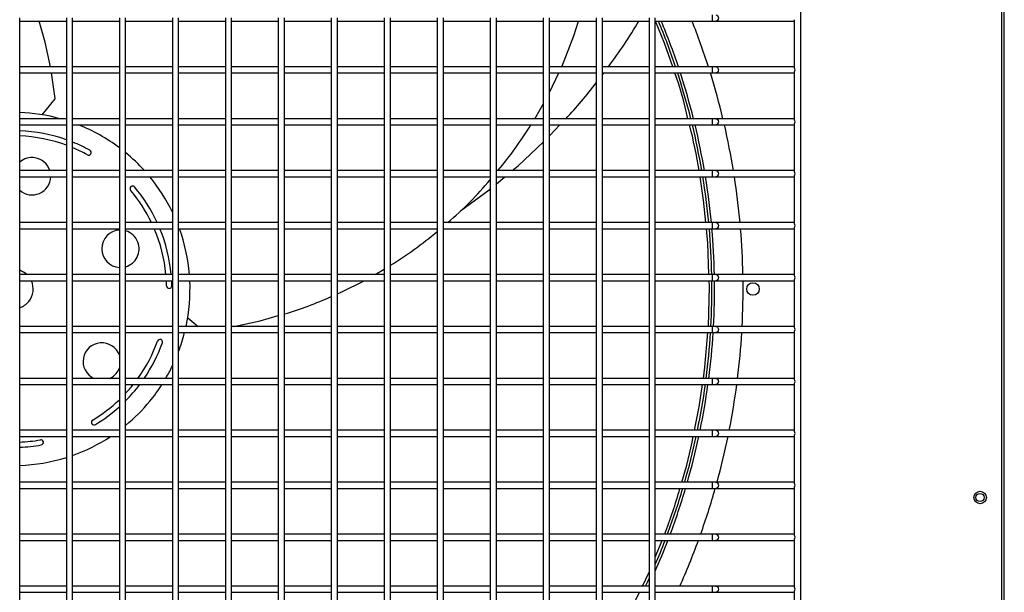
# Model space of a CAD drawing. Extents: x -90708 to 277869, y -117 to 207445.
# Tile 128 of 233: x -77500 to -77026, y 126951 to 127226. Entities that reach past the tile are written whole.
import ezdxf

# ---------------------------------------------------------------- set-up
doc = ezdxf.new("R2010")
doc.units = 0
doc.header["$MEASUREMENT"] = 0
doc.layers.add('ARQ - EQUIPO CONDENSADORA', color=40, linetype='CONTINUOUS')

msp = doc.modelspace()

# ---------------------------------------------------------------- linework, layer by layer
at = {"layer": 'ARQ - EQUIPO CONDENSADORA', "linetype": 'Continuous'}
for p, q in [((-77123.694, 126717.674), (-77123.694, 127473.674)), ((-77026.944, 126718.925), (-77026.945, 127472.923)), ((-77025.694, 126718.925), (-77025.694, 127472.923)), ((-77499.694, 127202.174), (-77499.694, 127227.174)), ((-77477.194, 127227.175), (-77477.194, 127202.175)), ((-77474.194, 127202.174), (-77474.194, 127227.174)), ((-77451.694, 127227.175), (-77451.694, 127202.175)), ((-77448.694, 127202.174), (-77448.694, 127227.174)), ((-77426.194, 127227.175), (-77426.194, 127202.175)), ((-77423.194, 127202.174), (-77423.194, 127227.174)), ((-77400.694, 127227.175), (-77400.694, 127202.175)), ((-77397.694, 127202.174), (-77397.694, 127227.174)), ((-77375.194, 127227.175), (-77375.194, 127202.175)), ((-77372.194, 127202.174), (-77372.194, 127227.174)), ((-77349.694, 127227.175), (-77349.694, 127202.175)), ((-77346.694, 127202.174), (-77346.694, 127227.174)), ((-77324.194, 127227.175), (-77324.194, 127202.175)), ((-77321.194, 127202.174), (-77321.194, 127227.174)), ((-77298.694, 127227.175), (-77298.694, 127202.175)), ((-77295.694, 127202.174), (-77295.694, 127227.174)), ((-77273.194, 127227.175), (-77273.194, 127202.175)), ((-77270.194, 127202.174), (-77270.194, 127227.174)), ((-77247.694, 127227.175), (-77247.694, 127202.175)), ((-77244.694, 127202.174), (-77244.694, 127227.174)), ((-77222.194, 127227.175), (-77222.194, 127202.175)), ((-77219.194, 127202.174), (-77219.194, 127227.174)), ((-77196.694, 127227.175), (-77196.694, 127202.175)), ((-77193.694, 127202.174), (-77193.694, 127227.174)), ((-77166.27, 127228.674), (-77166.27, 127225.674)), ((-77499.694, 127225.674), (-77477.194, 127225.674)), ((-77474.194, 127225.674), (-77451.694, 127225.674)), ((-77448.694, 127225.674), (-77426.194, 127225.674)), ((-77423.194, 127225.674), (-77400.694, 127225.674)), ((-77397.694, 127225.674), (-77375.194, 127225.674)), ((-77372.194, 127225.674), (-77349.694, 127225.674)), ((-77346.694, 127225.674), (-77324.194, 127225.674)), ((-77321.194, 127225.674), (-77298.694, 127225.674)), ((-77295.694, 127225.674), (-77273.194, 127225.674)), ((-77270.194, 127225.674), (-77247.694, 127225.674)), ((-77244.694, 127225.674), (-77222.194, 127225.674)), ((-77219.194, 127225.674), (-77196.694, 127225.674)), ((-77193.694, 127225.674), (-77166.27, 127225.674)), ((-77166.27, 127225.674), (-77164.593, 127225.674)), ((-77164.593, 127225.674), (-77127.194, 127225.674)), ((-77127.194, 127225.674), (-77126.694, 127225.674)), ((-77126.694, 127203.024), (-77126.694, 127226.325)), ((-77477.194, 127203.674), (-77499.694, 127203.674)), ((-77451.694, 127203.674), (-77474.194, 127203.674)), ((-77426.194, 127203.674), (-77448.694, 127203.674)), ((-77400.694, 127203.674), (-77423.194, 127203.674)), ((-77375.194, 127203.674), (-77397.694, 127203.674)), ((-77349.694, 127203.674), (-77372.194, 127203.674)), ((-77324.194, 127203.674), (-77346.694, 127203.674)), ((-77298.694, 127203.674), (-77321.194, 127203.674)), ((-77273.194, 127203.674), (-77295.694, 127203.674)), ((-77247.694, 127203.674), (-77270.194, 127203.674)), ((-77222.194, 127203.674), (-77244.694, 127203.674)), ((-77196.694, 127203.674), (-77219.194, 127203.674)), ((-77166.27, 127203.674), (-77193.694, 127203.674)), ((-77164.593, 127203.674), (-77166.27, 127203.674)), ((-77166.27, 127203.674), (-77166.27, 127200.674)), ((-77127.194, 127203.674), (-77164.593, 127203.674)), ((-77126.694, 127203.674), (-77127.194, 127203.674)), ((-77499.694, 127177.174), (-77499.694, 127202.174)), ((-77499.694, 127200.674), (-77477.194, 127200.674)), ((-77482.542, 127188.424), (-77484.347, 127200.674)), ((-77477.194, 127202.175), (-77477.194, 127177.175)), ((-77474.194, 127177.174), (-77474.194, 127202.174)), ((-77474.194, 127200.674), (-77451.694, 127200.674)), ((-77451.694, 127202.175), (-77451.694, 127177.175)), ((-77448.694, 127177.174), (-77448.694, 127202.174)), ((-77448.694, 127200.674), (-77426.194, 127200.674)), ((-77426.194, 127202.175), (-77426.194, 127177.175)), ((-77423.194, 127177.174), (-77423.194, 127202.174)), ((-77423.194, 127200.674), (-77400.694, 127200.674)), ((-77400.694, 127202.175), (-77400.694, 127177.175)), ((-77397.694, 127177.174), (-77397.694, 127202.174)), ((-77397.694, 127200.674), (-77375.194, 127200.674)), ((-77375.194, 127202.175), (-77375.194, 127177.175)), ((-77372.194, 127177.174), (-77372.194, 127202.174)), ((-77372.194, 127200.674), (-77349.694, 127200.674)), ((-77349.694, 127202.175), (-77349.694, 127177.175)), ((-77346.694, 127177.174), (-77346.694, 127202.174)), ((-77346.694, 127200.674), (-77324.194, 127200.674)), ((-77324.194, 127202.175), (-77324.194, 127177.175)), ((-77321.194, 127177.174), (-77321.194, 127202.174)), ((-77321.194, 127200.674), (-77298.694, 127200.674)), ((-77298.694, 127202.175), (-77298.694, 127177.175)), ((-77295.694, 127177.174), (-77295.694, 127202.174)), ((-77295.694, 127200.674), (-77273.194, 127200.674)), ((-77273.194, 127202.175), (-77273.194, 127177.175)), ((-77270.194, 127177.174), (-77270.194, 127202.174)), ((-77270.194, 127200.674), (-77247.694, 127200.674)), ((-77247.694, 127202.175), (-77247.694, 127177.175)), ((-77244.694, 127177.174), (-77244.694, 127202.174)), ((-77244.694, 127200.674), (-77222.194, 127200.674)), ((-77244.694, 127191.317), (-77240.175, 127200.674)), ((-77222.194, 127202.175), (-77222.194, 127177.175)), ((-77219.194, 127177.174), (-77219.194, 127202.174)), ((-77219.194, 127200.674), (-77196.694, 127200.674)), ((-77219.194, 127199.821), (-77218.54, 127200.674)), ((-77196.694, 127202.175), (-77196.694, 127177.175)), ((-77193.694, 127177.174), (-77193.694, 127202.174)), ((-77193.694, 127200.674), (-77166.27, 127200.674)), ((-77166.27, 127200.674), (-77164.593, 127200.674)), ((-77164.593, 127200.674), (-77127.194, 127200.674)), ((-77127.194, 127200.674), (-77126.694, 127200.674)), ((-77126.694, 127178.024), (-77126.694, 127201.325)), ((-77488.867, 127180.541), (-77482.621, 127188.155)), ((-77251.737, 127178.674), (-77247.694, 127185.735)), ((-77477.194, 127178.674), (-77499.694, 127178.674)), ((-77499.694, 127152.174), (-77499.694, 127177.174)), ((-77499.694, 127175.674), (-77477.194, 127175.674)), ((-77477.194, 127177.175), (-77477.194, 127152.175)), ((-77451.694, 127178.674), (-77474.194, 127178.674)), ((-77474.194, 127152.174), (-77474.194, 127177.174)), ((-77474.194, 127175.674), (-77451.694, 127175.674)), ((-77451.694, 127177.175), (-77451.694, 127152.175)), ((-77426.194, 127178.674), (-77448.694, 127178.674)), ((-77448.694, 127152.174), (-77448.694, 127177.174)), ((-77448.694, 127175.674), (-77426.194, 127175.674)), ((-77426.194, 127177.175), (-77426.194, 127152.175)), ((-77400.694, 127178.674), (-77423.194, 127178.674)), ((-77423.194, 127152.174), (-77423.194, 127177.174)), ((-77423.194, 127175.674), (-77400.694, 127175.674)), ((-77400.694, 127177.175), (-77400.694, 127152.175)), ((-77375.194, 127178.674), (-77397.694, 127178.674)), ((-77397.694, 127152.174), (-77397.694, 127177.174)), ((-77397.694, 127175.674), (-77375.194, 127175.674)), ((-77375.194, 127177.175), (-77375.194, 127152.175)), ((-77349.694, 127178.674), (-77372.194, 127178.674)), ((-77372.194, 127152.174), (-77372.194, 127177.174)), ((-77372.194, 127175.674), (-77349.694, 127175.674)), ((-77349.694, 127177.175), (-77349.694, 127152.175)), ((-77324.194, 127178.674), (-77346.694, 127178.674)), ((-77346.694, 127152.174), (-77346.694, 127177.174)), ((-77346.694, 127175.674), (-77324.194, 127175.674)), ((-77324.194, 127177.175), (-77324.194, 127152.175)), ((-77298.694, 127178.674), (-77321.194, 127178.674)), ((-77321.194, 127152.174), (-77321.194, 127177.174)), ((-77321.194, 127175.674), (-77298.694, 127175.674)), ((-77298.694, 127177.175), (-77298.694, 127152.175)), ((-77273.194, 127178.674), (-77295.694, 127178.674)), ((-77295.694, 127152.174), (-77295.694, 127177.174)), ((-77295.694, 127175.674), (-77273.194, 127175.674)), ((-77273.194, 127177.175), (-77273.194, 127152.175)), ((-77247.694, 127178.674), (-77270.194, 127178.674)), ((-77270.194, 127152.174), (-77270.194, 127177.174)), ((-77270.194, 127175.674), (-77247.694, 127175.674)), ((-77247.694, 127177.175), (-77247.694, 127152.175)), ((-77222.194, 127178.674), (-77244.694, 127178.674)), ((-77244.694, 127152.174), (-77244.694, 127177.174)), ((-77244.694, 127175.674), (-77222.194, 127175.674)), ((-77244.694, 127170.366), (-77239.674, 127175.674)), ((-77222.194, 127177.175), (-77222.194, 127152.175)), ((-77196.694, 127178.674), (-77219.194, 127178.674)), ((-77219.194, 127152.174), (-77219.194, 127177.174)), ((-77219.194, 127175.674), (-77196.694, 127175.674)), ((-77196.694, 127177.175), (-77196.694, 127152.175)), ((-77166.27, 127178.674), (-77193.694, 127178.674)), ((-77193.694, 127152.174), (-77193.694, 127177.174)), ((-77193.694, 127175.674), (-77166.27, 127175.674)), ((-77164.593, 127178.674), (-77166.27, 127178.674)), ((-77166.27, 127178.674), (-77166.27, 127175.674)), ((-77166.27, 127175.674), (-77164.593, 127175.674)), ((-77127.194, 127178.674), (-77164.593, 127178.674)), ((-77164.593, 127175.674), (-77127.194, 127175.674)), ((-77126.694, 127178.674), (-77127.194, 127178.674)), ((-77127.194, 127175.674), (-77126.694, 127175.674)), ((-77126.694, 127153.024), (-77126.694, 127176.325)), ((-77477.194, 127153.674), (-77499.694, 127153.674)), ((-77499.694, 127127.174), (-77499.694, 127152.174)), ((-77499.694, 127150.674), (-77477.194, 127150.674)), ((-77477.194, 127152.175), (-77477.194, 127127.175)), ((-77451.694, 127153.674), (-77474.194, 127153.674)), ((-77474.194, 127127.174), (-77474.194, 127152.174)), ((-77474.194, 127150.674), (-77451.694, 127150.674)), ((-77451.694, 127152.175), (-77451.694, 127127.175)), ((-77426.194, 127153.674), (-77448.694, 127153.674)), ((-77448.694, 127127.174), (-77448.694, 127152.174)), ((-77448.694, 127150.674), (-77426.194, 127150.674)), ((-77426.194, 127152.175), (-77426.194, 127127.175)), ((-77400.694, 127153.674), (-77423.194, 127153.674)), ((-77423.194, 127127.174), (-77423.194, 127152.174)), ((-77423.194, 127150.674), (-77400.694, 127150.674)), ((-77400.694, 127152.175), (-77400.694, 127127.175)), ((-77375.194, 127153.674), (-77397.694, 127153.674)), ((-77397.694, 127127.174), (-77397.694, 127152.174)), ((-77397.694, 127150.674), (-77375.194, 127150.674)), ((-77375.194, 127152.175), (-77375.194, 127127.175)), ((-77349.694, 127153.674), (-77372.194, 127153.674)), ((-77372.194, 127127.174), (-77372.194, 127152.174)), ((-77372.194, 127150.674), (-77349.694, 127150.674)), ((-77349.694, 127152.175), (-77349.694, 127127.175)), ((-77324.194, 127153.674), (-77346.694, 127153.674)), ((-77346.694, 127127.174), (-77346.694, 127152.174)), ((-77346.694, 127150.674), (-77324.194, 127150.674)), ((-77324.194, 127152.175), (-77324.194, 127127.175)), ((-77298.694, 127153.674), (-77321.194, 127153.674)), ((-77321.194, 127127.174), (-77321.194, 127152.174)), ((-77321.194, 127150.674), (-77298.694, 127150.674)), ((-77298.694, 127152.175), (-77298.694, 127127.175)), ((-77273.194, 127153.674), (-77295.694, 127153.674)), ((-77295.694, 127127.174), (-77295.694, 127152.174)), ((-77295.694, 127150.674), (-77273.194, 127150.674)), ((-77273.194, 127152.175), (-77273.194, 127127.175)), ((-77247.694, 127153.674), (-77270.194, 127153.674)), ((-77270.194, 127127.174), (-77270.194, 127152.174)), ((-77270.194, 127150.674), (-77247.694, 127150.674)), ((-77270.194, 127147.321), (-77266.165, 127150.674)), ((-77247.694, 127152.175), (-77247.694, 127127.175)), ((-77222.194, 127153.674), (-77244.694, 127153.674)), ((-77244.694, 127127.174), (-77244.694, 127152.174)), ((-77244.694, 127150.674), (-77222.194, 127150.674)), ((-77222.194, 127152.175), (-77222.194, 127127.175)), ((-77196.694, 127153.674), (-77219.194, 127153.674)), ((-77219.194, 127127.174), (-77219.194, 127152.174)), ((-77219.194, 127150.674), (-77196.694, 127150.674)), ((-77196.694, 127152.175), (-77196.694, 127127.175)), ((-77166.27, 127153.674), (-77193.694, 127153.674)), ((-77193.694, 127127.174), (-77193.694, 127152.174)), ((-77193.694, 127150.674), (-77166.27, 127150.674)), ((-77164.593, 127153.674), (-77166.27, 127153.674)), ((-77166.27, 127153.674), (-77166.27, 127150.674)), ((-77166.27, 127150.674), (-77164.593, 127150.674)), ((-77127.194, 127153.674), (-77164.593, 127153.674)), ((-77164.593, 127150.674), (-77127.194, 127150.674)), ((-77126.694, 127153.674), (-77127.194, 127153.674)), ((-77127.194, 127150.674), (-77126.694, 127150.674)), ((-77126.694, 127128.024), (-77126.694, 127151.325)), ((-77477.194, 127128.674), (-77499.694, 127128.674)), ((-77499.694, 127102.174), (-77499.694, 127127.174)), ((-77477.194, 127127.175), (-77477.194, 127102.175)), ((-77451.694, 127128.674), (-77474.194, 127128.674)), ((-77474.194, 127102.174), (-77474.194, 127127.174)), ((-77451.694, 127127.175), (-77451.694, 127102.175)), ((-77426.194, 127128.674), (-77448.694, 127128.674)), ((-77448.694, 127102.174), (-77448.694, 127127.174)), ((-77426.194, 127127.175), (-77426.194, 127102.175)), ((-77400.694, 127128.674), (-77423.194, 127128.674)), ((-77423.194, 127102.174), (-77423.194, 127127.174)), ((-77400.694, 127127.175), (-77400.694, 127102.175)), ((-77375.194, 127128.674), (-77397.694, 127128.674)), ((-77397.694, 127102.174), (-77397.694, 127127.174)), ((-77375.194, 127127.175), (-77375.194, 127102.175)), ((-77349.694, 127128.674), (-77372.194, 127128.674)), ((-77372.194, 127102.174), (-77372.194, 127127.174)), ((-77349.694, 127127.175), (-77349.694, 127102.175)), ((-77324.194, 127128.674), (-77346.694, 127128.674)), ((-77346.694, 127102.174), (-77346.694, 127127.174)), ((-77324.194, 127127.175), (-77324.194, 127102.175)), ((-77298.694, 127128.674), (-77321.194, 127128.674)), ((-77321.194, 127102.174), (-77321.194, 127127.174)), ((-77298.694, 127127.175), (-77298.694, 127102.175)), ((-77273.194, 127128.674), (-77295.694, 127128.674)), ((-77295.694, 127102.174), (-77295.694, 127127.174)), ((-77273.194, 127127.175), (-77273.194, 127102.175)), ((-77247.694, 127128.674), (-77270.194, 127128.674)), ((-77270.194, 127102.174), (-77270.194, 127127.174)), ((-77247.694, 127127.175), (-77247.694, 127102.175)), ((-77222.194, 127128.674), (-77244.694, 127128.674)), ((-77244.694, 127102.174), (-77244.694, 127127.174)), ((-77222.194, 127127.175), (-77222.194, 127102.175)), ((-77196.694, 127128.674), (-77219.194, 127128.674)), ((-77219.194, 127102.174), (-77219.194, 127127.174)), ((-77196.694, 127127.175), (-77196.694, 127102.175)), ((-77166.27, 127128.674), (-77193.694, 127128.674)), ((-77193.694, 127102.174), (-77193.694, 127127.174)), ((-77164.593, 127128.674), (-77166.27, 127128.674)), ((-77166.27, 127128.674), (-77166.27, 127125.674)), ((-77127.194, 127128.674), (-77164.593, 127128.674)), ((-77126.694, 127128.674), (-77127.194, 127128.674)), ((-77499.694, 127125.674), (-77477.194, 127125.674)), ((-77474.194, 127125.674), (-77451.694, 127125.674)), ((-77448.694, 127125.674), (-77426.194, 127125.674)), ((-77423.194, 127125.674), (-77400.694, 127125.674)), ((-77397.694, 127125.674), (-77375.194, 127125.674)), ((-77372.194, 127125.674), (-77349.694, 127125.674)), ((-77346.694, 127125.674), (-77324.194, 127125.674)), ((-77321.194, 127125.674), (-77298.694, 127125.674)), ((-77295.694, 127125.674), (-77273.194, 127125.674)), ((-77270.194, 127125.674), (-77247.694, 127125.674)), ((-77244.694, 127125.674), (-77222.194, 127125.674)), ((-77219.194, 127125.674), (-77196.694, 127125.674)), ((-77193.694, 127125.674), (-77166.27, 127125.674)), ((-77166.27, 127125.674), (-77164.593, 127125.674)), ((-77164.593, 127125.674), (-77127.194, 127125.674)), ((-77127.194, 127125.674), (-77126.694, 127125.674)), ((-77126.694, 127103.024), (-77126.694, 127126.325)), ((-77477.194, 127103.674), (-77499.694, 127103.674)), ((-77451.694, 127103.674), (-77474.194, 127103.674)), ((-77426.194, 127103.674), (-77448.694, 127103.674)), ((-77400.694, 127103.674), (-77423.194, 127103.674)), ((-77375.194, 127103.674), (-77397.694, 127103.674)), ((-77349.694, 127103.674), (-77372.194, 127103.674)), ((-77324.194, 127103.674), (-77346.694, 127103.674)), ((-77328.604, 127103.674), (-77324.194, 127106.296)), ((-77298.694, 127103.674), (-77321.194, 127103.674)), ((-77273.194, 127103.674), (-77295.694, 127103.674)), ((-77247.694, 127103.674), (-77270.194, 127103.674)), ((-77222.194, 127103.674), (-77244.694, 127103.674)), ((-77196.694, 127103.674), (-77219.194, 127103.674)), ((-77166.27, 127103.674), (-77193.694, 127103.674)), ((-77164.593, 127103.674), (-77166.27, 127103.674)), ((-77166.27, 127103.674), (-77166.27, 127100.674)), ((-77127.194, 127103.674), (-77164.593, 127103.674)), ((-77126.694, 127103.674), (-77127.194, 127103.674)), ((-77499.694, 127077.174), (-77499.694, 127102.174)), ((-77499.694, 127100.674), (-77477.194, 127100.674)), ((-77477.194, 127102.175), (-77477.194, 127077.175)), ((-77474.194, 127077.174), (-77474.194, 127102.174)), ((-77474.194, 127100.674), (-77451.694, 127100.674)), ((-77451.694, 127102.175), (-77451.694, 127077.175)), ((-77448.694, 127077.174), (-77448.694, 127102.174)), ((-77448.694, 127100.674), (-77426.194, 127100.674)), ((-77426.194, 127102.175), (-77426.194, 127077.175)), ((-77423.194, 127077.174), (-77423.194, 127102.174)), ((-77423.194, 127100.674), (-77400.694, 127100.674)), ((-77400.694, 127102.175), (-77400.694, 127077.175)), ((-77397.694, 127077.174), (-77397.694, 127102.174)), ((-77397.694, 127100.674), (-77375.194, 127100.674)), ((-77375.194, 127102.175), (-77375.194, 127077.175)), ((-77372.194, 127077.174), (-77372.194, 127102.174)), ((-77372.194, 127100.674), (-77349.694, 127100.674)), ((-77349.694, 127102.175), (-77349.694, 127077.175)), ((-77346.694, 127077.174), (-77346.694, 127102.174)), ((-77346.694, 127100.674), (-77324.194, 127100.674)), ((-77324.194, 127102.175), (-77324.194, 127077.175)), ((-77321.194, 127077.174), (-77321.194, 127102.174)), ((-77321.194, 127100.674), (-77298.694, 127100.674)), ((-77298.694, 127102.175), (-77298.694, 127077.175)), ((-77295.694, 127077.174), (-77295.694, 127102.174)), ((-77295.694, 127100.674), (-77273.194, 127100.674)), ((-77273.194, 127102.175), (-77273.194, 127077.175)), ((-77270.194, 127077.174), (-77270.194, 127102.174)), ((-77270.194, 127100.674), (-77247.694, 127100.674)), ((-77247.694, 127102.175), (-77247.694, 127077.175)), ((-77244.694, 127077.174), (-77244.694, 127102.174)), ((-77244.694, 127100.674), (-77222.194, 127100.674)), ((-77222.194, 127102.175), (-77222.194, 127077.175)), ((-77219.194, 127077.174), (-77219.194, 127102.174)), ((-77219.194, 127100.674), (-77196.694, 127100.674)), ((-77196.694, 127102.175), (-77196.694, 127077.175)), ((-77193.694, 127077.174), (-77193.694, 127102.174)), ((-77193.694, 127100.674), (-77166.27, 127100.674)), ((-77166.27, 127100.674), (-77164.593, 127100.674)), ((-77164.593, 127100.674), (-77127.194, 127100.674)), ((-77127.194, 127100.674), (-77126.694, 127100.674)), ((-77126.694, 127078.024), (-77126.694, 127101.325)), ((-77418.825, 127082.847), (-77413.738, 127078.674)), ((-77477.194, 127078.674), (-77499.694, 127078.674)), ((-77499.694, 127052.174), (-77499.694, 127077.174)), ((-77499.694, 127075.674), (-77477.194, 127075.674)), ((-77477.194, 127077.175), (-77477.194, 127052.175)), ((-77451.694, 127078.674), (-77474.194, 127078.674)), ((-77474.194, 127052.174), (-77474.194, 127077.174)), ((-77474.194, 127075.674), (-77451.694, 127075.674)), ((-77451.694, 127077.175), (-77451.694, 127052.175)), ((-77426.194, 127078.674), (-77448.694, 127078.674)), ((-77448.694, 127052.174), (-77448.694, 127077.174)), ((-77448.694, 127075.674), (-77426.194, 127075.674)), ((-77426.194, 127077.175), (-77426.194, 127052.175)), ((-77400.694, 127078.674), (-77423.194, 127078.674)), ((-77423.194, 127052.174), (-77423.194, 127077.174)), ((-77423.194, 127075.674), (-77400.694, 127075.674)), ((-77400.694, 127077.175), (-77400.694, 127052.175)), ((-77375.194, 127078.674), (-77397.694, 127078.674)), ((-77397.694, 127052.174), (-77397.694, 127077.174)), ((-77397.694, 127075.674), (-77375.194, 127075.674)), ((-77375.194, 127077.175), (-77375.194, 127052.175)), ((-77349.694, 127078.674), (-77372.194, 127078.674)), ((-77372.194, 127052.174), (-77372.194, 127077.174)), ((-77372.194, 127075.674), (-77349.694, 127075.674)), ((-77349.694, 127077.175), (-77349.694, 127052.175)), ((-77324.194, 127078.674), (-77346.694, 127078.674)), ((-77346.694, 127052.174), (-77346.694, 127077.174)), ((-77346.694, 127075.674), (-77324.194, 127075.674)), ((-77324.194, 127077.175), (-77324.194, 127052.175)), ((-77298.694, 127078.674), (-77321.194, 127078.674)), ((-77321.194, 127052.174), (-77321.194, 127077.174)), ((-77321.194, 127075.674), (-77298.694, 127075.674)), ((-77298.694, 127077.175), (-77298.694, 127052.175)), ((-77273.194, 127078.674), (-77295.694, 127078.674)), ((-77295.694, 127052.174), (-77295.694, 127077.174)), ((-77295.694, 127075.674), (-77273.194, 127075.674)), ((-77273.194, 127077.175), (-77273.194, 127052.175)), ((-77247.694, 127078.674), (-77270.194, 127078.674)), ((-77270.194, 127052.174), (-77270.194, 127077.174)), ((-77270.194, 127075.674), (-77247.694, 127075.674)), ((-77247.694, 127077.175), (-77247.694, 127052.175)), ((-77222.194, 127078.674), (-77244.694, 127078.674)), ((-77244.694, 127052.174), (-77244.694, 127077.174)), ((-77244.694, 127075.674), (-77222.194, 127075.674)), ((-77222.194, 127077.175), (-77222.194, 127052.175)), ((-77196.694, 127078.674), (-77219.194, 127078.674)), ((-77219.194, 127052.174), (-77219.194, 127077.174)), ((-77219.194, 127075.674), (-77196.694, 127075.674)), ((-77196.694, 127077.175), (-77196.694, 127052.175)), ((-77166.27, 127078.674), (-77193.694, 127078.674)), ((-77193.694, 127052.174), (-77193.694, 127077.174)), ((-77193.694, 127075.674), (-77166.27, 127075.674)), ((-77164.593, 127078.674), (-77166.27, 127078.674)), ((-77166.27, 127078.674), (-77166.27, 127075.674)), ((-77166.27, 127075.674), (-77164.593, 127075.674)), ((-77127.194, 127078.674), (-77164.593, 127078.674)), ((-77164.593, 127075.674), (-77127.194, 127075.674)), ((-77126.694, 127078.674), (-77127.194, 127078.674)), ((-77127.194, 127075.674), (-77126.694, 127075.674)), ((-77126.694, 127053.024), (-77126.694, 127076.325)), ((-77477.194, 127053.674), (-77499.694, 127053.674)), ((-77499.694, 127027.174), (-77499.694, 127052.174)), ((-77477.194, 127052.175), (-77477.194, 127027.175)), ((-77451.694, 127053.674), (-77474.194, 127053.674)), ((-77474.194, 127027.174), (-77474.194, 127052.174)), ((-77451.694, 127052.175), (-77451.694, 127027.175)), ((-77426.194, 127053.674), (-77448.694, 127053.674)), ((-77448.694, 127027.174), (-77448.694, 127052.174)), ((-77426.194, 127052.175), (-77426.194, 127027.175)), ((-77400.694, 127053.674), (-77423.194, 127053.674)), ((-77423.194, 127027.174), (-77423.194, 127052.174)), ((-77400.694, 127052.175), (-77400.694, 127027.175)), ((-77375.194, 127053.674), (-77397.694, 127053.674)), ((-77397.694, 127027.174), (-77397.694, 127052.174)), ((-77375.194, 127052.175), (-77375.194, 127027.175)), ((-77349.694, 127053.674), (-77372.194, 127053.674)), ((-77372.194, 127027.174), (-77372.194, 127052.174)), ((-77349.694, 127052.175), (-77349.694, 127027.175)), ((-77324.194, 127053.674), (-77346.694, 127053.674)), ((-77346.694, 127027.174), (-77346.694, 127052.174)), ((-77324.194, 127052.175), (-77324.194, 127027.175)), ((-77298.694, 127053.674), (-77321.194, 127053.674)), ((-77321.194, 127027.174), (-77321.194, 127052.174)), ((-77298.694, 127052.175), (-77298.694, 127027.175)), ((-77273.194, 127053.674), (-77295.694, 127053.674)), ((-77295.694, 127027.174), (-77295.694, 127052.174)), ((-77273.194, 127052.175), (-77273.194, 127027.175)), ((-77247.694, 127053.674), (-77270.194, 127053.674)), ((-77270.194, 127027.174), (-77270.194, 127052.174)), ((-77247.694, 127052.175), (-77247.694, 127027.175)), ((-77222.194, 127053.674), (-77244.694, 127053.674)), ((-77244.694, 127027.174), (-77244.694, 127052.174)), ((-77222.194, 127052.175), (-77222.194, 127027.175)), ((-77196.694, 127053.674), (-77219.194, 127053.674)), ((-77219.194, 127027.174), (-77219.194, 127052.174)), ((-77196.694, 127052.175), (-77196.694, 127027.175)), ((-77166.27, 127053.674), (-77193.694, 127053.674)), ((-77193.694, 127027.174), (-77193.694, 127052.174)), ((-77164.593, 127053.674), (-77166.27, 127053.674)), ((-77166.27, 127053.674), (-77166.27, 127050.674)), ((-77127.194, 127053.674), (-77164.593, 127053.674)), ((-77126.694, 127053.674), (-77127.194, 127053.674)), ((-77126.694, 127028.024), (-77126.694, 127051.325)), ((-77499.694, 127050.674), (-77477.194, 127050.674)), ((-77474.194, 127050.674), (-77451.694, 127050.674)), ((-77448.694, 127050.674), (-77426.194, 127050.674)), ((-77423.194, 127050.674), (-77400.694, 127050.674)), ((-77397.694, 127050.674), (-77375.194, 127050.674)), ((-77372.194, 127050.674), (-77349.694, 127050.674)), ((-77346.694, 127050.674), (-77324.194, 127050.674)), ((-77321.194, 127050.674), (-77298.694, 127050.674)), ((-77295.694, 127050.674), (-77273.194, 127050.674)), ((-77270.194, 127050.674), (-77247.694, 127050.674)), ((-77244.694, 127050.674), (-77222.194, 127050.674)), ((-77219.194, 127050.674), (-77196.694, 127050.674)), ((-77193.694, 127050.674), (-77166.27, 127050.674)), ((-77166.27, 127050.674), (-77164.593, 127050.674)), ((-77164.593, 127050.674), (-77127.194, 127050.674)), ((-77127.194, 127050.674), (-77126.694, 127050.674)), ((-77477.194, 127028.674), (-77499.694, 127028.674)), ((-77451.694, 127028.674), (-77474.194, 127028.674)), ((-77426.194, 127028.674), (-77448.694, 127028.674)), ((-77400.694, 127028.674), (-77423.194, 127028.674)), ((-77375.194, 127028.674), (-77397.694, 127028.674)), ((-77349.694, 127028.674), (-77372.194, 127028.674)), ((-77324.194, 127028.674), (-77346.694, 127028.674)), ((-77298.694, 127028.674), (-77321.194, 127028.674)), ((-77273.194, 127028.674), (-77295.694, 127028.674)), ((-77247.694, 127028.674), (-77270.194, 127028.674)), ((-77222.194, 127028.674), (-77244.694, 127028.674)), ((-77196.694, 127028.674), (-77219.194, 127028.674)), ((-77166.27, 127028.674), (-77193.694, 127028.674)), ((-77164.593, 127028.674), (-77166.27, 127028.674)), ((-77166.27, 127028.674), (-77166.27, 127025.674)), ((-77127.194, 127028.674), (-77164.593, 127028.674)), ((-77126.694, 127028.674), (-77127.194, 127028.674)), ((-77499.694, 127002.174), (-77499.694, 127027.174)), ((-77499.694, 127025.674), (-77477.194, 127025.674)), ((-77477.194, 127027.175), (-77477.194, 127002.175)), ((-77474.194, 127002.174), (-77474.194, 127027.174)), ((-77474.194, 127025.674), (-77451.694, 127025.674)), ((-77451.694, 127027.175), (-77451.694, 127002.175)), ((-77448.694, 127002.174), (-77448.694, 127027.174)), ((-77448.694, 127025.674), (-77426.194, 127025.674)), ((-77426.194, 127027.175), (-77426.194, 127002.175)), ((-77423.194, 127002.174), (-77423.194, 127027.174)), ((-77423.194, 127025.674), (-77400.694, 127025.674)), ((-77400.694, 127027.175), (-77400.694, 127002.175)), ((-77397.694, 127002.174), (-77397.694, 127027.174)), ((-77397.694, 127025.674), (-77375.194, 127025.674)), ((-77375.194, 127027.175), (-77375.194, 127002.175)), ((-77372.194, 127002.174), (-77372.194, 127027.174)), ((-77372.194, 127025.674), (-77349.694, 127025.674)), ((-77349.694, 127027.175), (-77349.694, 127002.175)), ((-77346.694, 127002.174), (-77346.694, 127027.174)), ((-77346.694, 127025.674), (-77324.194, 127025.674)), ((-77324.194, 127027.175), (-77324.194, 127002.175)), ((-77321.194, 127002.174), (-77321.194, 127027.174)), ((-77321.194, 127025.674), (-77298.694, 127025.674)), ((-77298.694, 127027.175), (-77298.694, 127002.175)), ((-77295.694, 127002.174), (-77295.694, 127027.174)), ((-77295.694, 127025.674), (-77273.194, 127025.674)), ((-77273.194, 127027.175), (-77273.194, 127002.175)), ((-77270.194, 127002.174), (-77270.194, 127027.174)), ((-77270.194, 127025.674), (-77247.694, 127025.674)), ((-77247.694, 127027.175), (-77247.694, 127002.175)), ((-77244.694, 127002.174), (-77244.694, 127027.174)), ((-77244.694, 127025.674), (-77222.194, 127025.674)), ((-77222.194, 127027.175), (-77222.194, 127002.175)), ((-77219.194, 127002.174), (-77219.194, 127027.174)), ((-77219.194, 127025.674), (-77196.694, 127025.674)), ((-77196.694, 127027.175), (-77196.694, 127002.175)), ((-77193.694, 127002.174), (-77193.694, 127027.174)), ((-77193.694, 127025.674), (-77166.27, 127025.674)), ((-77166.27, 127025.674), (-77164.593, 127025.674)), ((-77164.593, 127025.674), (-77127.194, 127025.674)), ((-77127.194, 127025.674), (-77126.694, 127025.674)), ((-77126.694, 127003.024), (-77126.694, 127026.325)), ((-77477.194, 127003.674), (-77499.694, 127003.674)), ((-77451.694, 127003.674), (-77474.194, 127003.674)), ((-77426.194, 127003.674), (-77448.694, 127003.674)), ((-77400.694, 127003.674), (-77423.194, 127003.674)), ((-77375.194, 127003.674), (-77397.694, 127003.674)), ((-77349.694, 127003.674), (-77372.194, 127003.674)), ((-77324.194, 127003.674), (-77346.694, 127003.674)), ((-77298.694, 127003.674), (-77321.194, 127003.674)), ((-77273.194, 127003.674), (-77295.694, 127003.674)), ((-77247.694, 127003.674), (-77270.194, 127003.674)), ((-77222.194, 127003.674), (-77244.694, 127003.674)), ((-77196.694, 127003.674), (-77219.194, 127003.674)), ((-77166.27, 127003.674), (-77193.694, 127003.674)), ((-77164.593, 127003.674), (-77166.27, 127003.674)), ((-77166.27, 127003.674), (-77166.27, 127000.674)), ((-77127.194, 127003.674), (-77164.593, 127003.674)), ((-77126.694, 127003.674), (-77127.194, 127003.674)), ((-77499.694, 126977.174), (-77499.694, 127002.174)), ((-77499.694, 127000.674), (-77477.194, 127000.674)), ((-77477.194, 127002.175), (-77477.194, 126977.175)), ((-77474.194, 126977.174), (-77474.194, 127002.174)), ((-77474.194, 127000.674), (-77451.694, 127000.674)), ((-77451.694, 127002.175), (-77451.694, 126977.175)), ((-77448.694, 126977.174), (-77448.694, 127002.174)), ((-77448.694, 127000.674), (-77426.194, 127000.674)), ((-77426.194, 127002.175), (-77426.194, 126977.175)), ((-77423.194, 126977.174), (-77423.194, 127002.174)), ((-77423.194, 127000.674), (-77400.694, 127000.674)), ((-77400.694, 127002.175), (-77400.694, 126977.175)), ((-77397.694, 126977.174), (-77397.694, 127002.174)), ((-77397.694, 127000.674), (-77375.194, 127000.674)), ((-77375.194, 127002.175), (-77375.194, 126977.175)), ((-77372.194, 126977.174), (-77372.194, 127002.174)), ((-77372.194, 127000.674), (-77349.694, 127000.674)), ((-77349.694, 127002.175), (-77349.694, 126977.175)), ((-77346.694, 126977.174), (-77346.694, 127002.174)), ((-77346.694, 127000.674), (-77324.194, 127000.674)), ((-77324.194, 127002.175), (-77324.194, 126977.175)), ((-77321.194, 126977.174), (-77321.194, 127002.174)), ((-77321.194, 127000.674), (-77298.694, 127000.674)), ((-77298.694, 127002.175), (-77298.694, 126977.175)), ((-77295.694, 126977.174), (-77295.694, 127002.174)), ((-77295.694, 127000.674), (-77273.194, 127000.674)), ((-77273.194, 127002.175), (-77273.194, 126977.175)), ((-77270.194, 126977.174), (-77270.194, 127002.174)), ((-77270.194, 127000.674), (-77247.694, 127000.674)), ((-77247.694, 127002.175), (-77247.694, 126977.175)), ((-77244.694, 126977.174), (-77244.694, 127002.174)), ((-77244.694, 127000.674), (-77222.194, 127000.674)), ((-77222.194, 127002.175), (-77222.194, 126977.175)), ((-77219.194, 126977.174), (-77219.194, 127002.174)), ((-77219.194, 127000.674), (-77196.694, 127000.674)), ((-77196.694, 127002.175), (-77196.694, 126977.175)), ((-77193.694, 126977.174), (-77193.694, 127002.174)), ((-77193.694, 127000.674), (-77166.27, 127000.674)), ((-77166.27, 127000.674), (-77164.593, 127000.674)), ((-77164.593, 127000.674), (-77127.194, 127000.674)), ((-77127.194, 127000.674), (-77126.694, 127000.674)), ((-77126.694, 126978.024), (-77126.694, 127001.325)), ((-77477.194, 126978.674), (-77499.694, 126978.674)), ((-77499.694, 126952.174), (-77499.694, 126977.174)), ((-77499.694, 126975.674), (-77477.194, 126975.674)), ((-77477.194, 126977.175), (-77477.194, 126952.175)), ((-77451.694, 126978.674), (-77474.194, 126978.674)), ((-77474.194, 126952.174), (-77474.194, 126977.174)), ((-77474.194, 126975.674), (-77451.694, 126975.674)), ((-77451.694, 126977.175), (-77451.694, 126952.175)), ((-77426.194, 126978.674), (-77448.694, 126978.674)), ((-77448.694, 126952.174), (-77448.694, 126977.174)), ((-77448.694, 126975.674), (-77426.194, 126975.674)), ((-77426.194, 126977.175), (-77426.194, 126952.175)), ((-77400.694, 126978.674), (-77423.194, 126978.674)), ((-77423.194, 126952.174), (-77423.194, 126977.174)), ((-77423.194, 126975.674), (-77400.694, 126975.674)), ((-77400.694, 126977.175), (-77400.694, 126952.175)), ((-77375.194, 126978.674), (-77397.694, 126978.674)), ((-77397.694, 126952.174), (-77397.694, 126977.174)), ((-77397.694, 126975.674), (-77375.194, 126975.674)), ((-77375.194, 126977.175), (-77375.194, 126952.175)), ((-77349.694, 126978.674), (-77372.194, 126978.674)), ((-77372.194, 126952.174), (-77372.194, 126977.174)), ((-77372.194, 126975.674), (-77349.694, 126975.674)), ((-77349.694, 126977.175), (-77349.694, 126952.175)), ((-77324.194, 126978.674), (-77346.694, 126978.674)), ((-77346.694, 126952.174), (-77346.694, 126977.174)), ((-77346.694, 126975.674), (-77324.194, 126975.674)), ((-77324.194, 126977.175), (-77324.194, 126952.175)), ((-77298.694, 126978.674), (-77321.194, 126978.674)), ((-77321.194, 126952.174), (-77321.194, 126977.174)), ((-77321.194, 126975.674), (-77298.694, 126975.674)), ((-77298.694, 126977.175), (-77298.694, 126952.175)), ((-77273.194, 126978.674), (-77295.694, 126978.674)), ((-77295.694, 126952.174), (-77295.694, 126977.174)), ((-77295.694, 126975.674), (-77273.194, 126975.674)), ((-77273.194, 126977.175), (-77273.194, 126952.175)), ((-77247.694, 126978.674), (-77270.194, 126978.674)), ((-77270.194, 126952.174), (-77270.194, 126977.174)), ((-77270.194, 126975.674), (-77247.694, 126975.674)), ((-77247.694, 126977.175), (-77247.694, 126952.175)), ((-77222.194, 126978.674), (-77244.694, 126978.674)), ((-77244.694, 126952.174), (-77244.694, 126977.174)), ((-77244.694, 126975.674), (-77222.194, 126975.674)), ((-77222.194, 126977.175), (-77222.194, 126952.175)), ((-77196.694, 126978.674), (-77219.194, 126978.674)), ((-77219.194, 126952.174), (-77219.194, 126977.174)), ((-77219.194, 126975.674), (-77196.694, 126975.674)), ((-77196.694, 126977.175), (-77196.694, 126952.175)), ((-77166.27, 126978.674), (-77193.694, 126978.674)), ((-77193.694, 126952.174), (-77193.694, 126977.174)), ((-77193.694, 126975.674), (-77166.27, 126975.674)), ((-77193.694, 126967.625), (-77190.418, 126975.674)), ((-77164.593, 126978.674), (-77166.27, 126978.674)), ((-77166.27, 126978.674), (-77166.27, 126975.674)), ((-77166.27, 126975.674), (-77164.593, 126975.674)), ((-77127.194, 126978.674), (-77164.593, 126978.674)), ((-77164.593, 126975.674), (-77127.194, 126975.674)), ((-77126.694, 126978.674), (-77127.194, 126978.674)), ((-77127.194, 126975.674), (-77126.694, 126975.674)), ((-77126.694, 126953.024), (-77126.694, 126976.325)), ((-77199.911, 126953.674), (-77196.694, 126960.39)), ((-77477.194, 126953.674), (-77499.694, 126953.674)), ((-77499.694, 126927.174), (-77499.694, 126952.174)), ((-77477.194, 126952.175), (-77477.194, 126927.175)), ((-77451.694, 126953.674), (-77474.194, 126953.674)), ((-77474.194, 126927.174), (-77474.194, 126952.174)), ((-77451.694, 126952.175), (-77451.694, 126927.175)), ((-77426.194, 126953.674), (-77448.694, 126953.674)), ((-77448.694, 126927.174), (-77448.694, 126952.174)), ((-77426.194, 126952.175), (-77426.194, 126927.175)), ((-77400.694, 126953.674), (-77423.194, 126953.674)), ((-77423.194, 126927.174), (-77423.194, 126952.174)), ((-77400.694, 126952.175), (-77400.694, 126927.175)), ((-77375.194, 126953.674), (-77397.694, 126953.674)), ((-77397.694, 126927.174), (-77397.694, 126952.174)), ((-77375.194, 126952.175), (-77375.194, 126927.175)), ((-77349.694, 126953.674), (-77372.194, 126953.674)), ((-77372.194, 126927.174), (-77372.194, 126952.174)), ((-77349.694, 126952.175), (-77349.694, 126927.175)), ((-77324.194, 126953.674), (-77346.694, 126953.674)), ((-77346.694, 126927.174), (-77346.694, 126952.174)), ((-77324.194, 126952.175), (-77324.194, 126927.175)), ((-77298.694, 126953.674), (-77321.194, 126953.674)), ((-77321.194, 126927.174), (-77321.194, 126952.174)), ((-77298.694, 126952.175), (-77298.694, 126927.175)), ((-77273.194, 126953.674), (-77295.694, 126953.674)), ((-77295.694, 126927.174), (-77295.694, 126952.174)), ((-77273.194, 126952.175), (-77273.194, 126927.175)), ((-77247.694, 126953.674), (-77270.194, 126953.674)), ((-77270.194, 126927.174), (-77270.194, 126952.174)), ((-77247.694, 126952.175), (-77247.694, 126927.175)), ((-77222.194, 126953.674), (-77244.694, 126953.674)), ((-77244.694, 126927.174), (-77244.694, 126952.174)), ((-77222.194, 126952.175), (-77222.194, 126927.175)), ((-77196.694, 126953.674), (-77219.194, 126953.674)), ((-77219.194, 126927.174), (-77219.194, 126952.174)), ((-77196.694, 126952.175), (-77196.694, 126927.175)), ((-77166.27, 126953.674), (-77193.694, 126953.674)), ((-77193.694, 126927.174), (-77193.694, 126952.174)), ((-77164.593, 126953.674), (-77166.27, 126953.674)), ((-77166.27, 126953.674), (-77166.27, 126950.674)), ((-77127.194, 126953.674), (-77164.593, 126953.674)), ((-77126.694, 126953.674), (-77127.194, 126953.674)), ((-77499.694, 126950.674), (-77477.194, 126950.674)), ((-77474.194, 126950.674), (-77451.694, 126950.674)), ((-77448.694, 126950.674), (-77426.194, 126950.674)), ((-77423.194, 126950.674), (-77400.694, 126950.674)), ((-77397.694, 126950.674), (-77375.194, 126950.674)), ((-77372.194, 126950.674), (-77349.694, 126950.674)), ((-77346.694, 126950.674), (-77324.194, 126950.674)), ((-77321.194, 126950.674), (-77298.694, 126950.674)), ((-77295.694, 126950.674), (-77273.194, 126950.674)), ((-77270.194, 126950.674), (-77247.694, 126950.674)), ((-77244.694, 126950.674), (-77222.194, 126950.674)), ((-77219.194, 126950.674), (-77196.694, 126950.674)), ((-77193.694, 126950.674), (-77166.27, 126950.674)), ((-77166.27, 126950.674), (-77164.593, 126950.674)), ((-77164.593, 126950.674), (-77127.194, 126950.674)), ((-77127.194, 126950.674), (-77126.694, 126950.674)), ((-77126.694, 126928.024), (-77126.694, 126951.325))]:
    msp.add_line(p, q, dxfattribs=at)
at = {"layer": 'ARQ - EQUIPO CONDENSADORA', "linetype": 'Continuous', "flags": 128}
for points in [[(-77164.593, 127228.674), (-77164.111, 127228.56), (-77163.703, 127228.235), (-77163.431, 127227.748), (-77163.335, 127227.174), (-77163.431, 127226.6), (-77163.703, 127226.113), (-77164.111, 127225.788), (-77164.593, 127225.674)], [(-77484.903, 127203.674), (-77487.416, 127215.442), (-77490.294, 127225.674)], [(-77238.729, 127203.674), (-77232.847, 127218.62), (-77230.656, 127225.674)], [(-77185.314, 127203.674), (-77189.324, 127215.098), (-77193.61, 127225.674)], [(-77164.593, 127203.674), (-77164.111, 127203.56), (-77163.703, 127203.235), (-77163.431, 127202.748), (-77163.335, 127202.174), (-77163.431, 127201.6), (-77163.703, 127201.113), (-77164.111, 127200.788), (-77164.593, 127200.674)], [(-77164.593, 127178.674), (-77164.111, 127178.56), (-77163.703, 127178.235), (-77163.431, 127177.748), (-77163.335, 127177.174), (-77163.431, 127176.6), (-77163.703, 127176.113), (-77164.111, 127175.788), (-77164.593, 127175.674)], [(-77262.56, 127153.674), (-77259.775, 127155.991), (-77247.694, 127167.328)], [(-77169.387, 127128.674), (-77170.429, 127139.401), (-77172.144, 127150.674)], [(-77164.593, 127153.674), (-77164.111, 127153.56), (-77163.703, 127153.235), (-77163.431, 127152.748), (-77163.335, 127152.174), (-77163.431, 127151.6), (-77163.703, 127151.113), (-77164.111, 127150.788), (-77164.593, 127150.674)], [(-77287.49, 127134.242), (-77273.667, 127144.431), (-77273.194, 127144.824)], [(-77164.593, 127128.674), (-77164.111, 127128.56), (-77163.703, 127128.235), (-77163.431, 127127.748), (-77163.335, 127127.174), (-77163.431, 127126.6), (-77163.703, 127126.113), (-77164.111, 127125.788), (-77164.593, 127125.674)], [(-77167.893, 127103.674), (-77168.42, 127118.727), (-77169.095, 127125.674)], [(-77164.593, 127103.674), (-77164.111, 127103.56), (-77163.703, 127103.235), (-77163.431, 127102.748), (-77163.335, 127102.174), (-77163.431, 127101.6), (-77163.703, 127101.113), (-77164.111, 127100.788), (-77164.593, 127100.674)], [(-77346.694, 127094.359), (-77344.57, 127095.266), (-77333.929, 127100.674)], [(-77168.177, 127078.674), (-77167.696, 127098.032), (-77167.788, 127100.674)], [(-77396.669, 127078.674), (-77383.924, 127081.396), (-77375.194, 127083.852)], [(-77170.579, 127053.674), (-77169.805, 127059.114), (-77168.426, 127075.674)], [(-77164.593, 127078.674), (-77164.111, 127078.56), (-77163.703, 127078.235), (-77163.431, 127077.748), (-77163.335, 127077.174), (-77163.431, 127076.6), (-77163.703, 127076.113), (-77164.111, 127075.788), (-77164.593, 127075.674)], [(-77164.593, 127053.674), (-77164.111, 127053.56), (-77163.703, 127053.235), (-77163.431, 127052.748), (-77163.335, 127052.174), (-77163.431, 127051.6), (-77163.703, 127051.113), (-77164.111, 127050.788), (-77164.593, 127050.674)], [(-77174.804, 127028.674), (-77172.536, 127039.918), (-77171.006, 127050.674)], [(-77164.593, 127028.674), (-77164.111, 127028.56), (-77163.703, 127028.235), (-77163.431, 127027.748), (-77163.335, 127027.174), (-77163.431, 127026.6), (-77163.703, 127026.113), (-77164.111, 127025.788), (-77164.593, 127025.674)], [(-77164.593, 127003.674), (-77164.111, 127003.56), (-77163.703, 127003.235), (-77163.431, 127002.748), (-77163.335, 127002.174), (-77163.431, 127001.6), (-77163.703, 127001.113), (-77164.111, 127000.788), (-77164.593, 127000.674)], [(-77164.593, 126978.674), (-77164.111, 126978.56), (-77163.703, 126978.235), (-77163.431, 126977.748), (-77163.335, 126977.174), (-77163.431, 126976.6), (-77163.703, 126976.113), (-77164.111, 126975.788), (-77164.593, 126975.674)], [(-77164.593, 126953.674), (-77164.111, 126953.56), (-77163.703, 126953.235), (-77163.431, 126952.748), (-77163.335, 126952.174), (-77163.431, 126951.6), (-77163.703, 126951.113), (-77164.111, 126950.788), (-77164.593, 126950.674)], [(-77212.97, 126928.674), (-77205.095, 126942.853), (-77201.348, 126950.674)]]:
    msp.add_lwpolyline(points, dxfattribs=at)
at = {"layer": 'ARQ - EQUIPO CONDENSADORA', "linetype": 'Continuous'}
for centre, radius in [((-77146.693, 127096.673), 3), ((-77037.295, 126996.313), 3), ((-77037.394, 126996.314), 2)]:
    msp.add_circle(centre, radius, dxfattribs=at)
for centre, radius, start, end in [((-77412.569, 127350.484), 245.148, 323.21162, 329.39481), ((-77502.693, 127096.673), 336.25, 18.55523, 22.55971), ((-77502.693, 127096.673), 337.5, 18.48401, 22.47158), ((-77502.693, 127096.673), 351.25, 17.73586, 21.5469), ((-77127.238, 127226.298), 0.625, 274.07139, 330.5065), ((-77127.238, 127203.05), 0.625, 29.4935, 85.92861), ((-77127.684, 127202.174), 1.305, 319.37511, 40.62489), ((-77361.624, 127138.093), 188.08, 12.46033, 19.43489), ((-77502.693, 127096.673), 336.25, 14.11501, 18.01685), ((-77502.693, 127096.673), 337.5, 14.06166, 17.94784), ((-77502.693, 127096.673), 351.25, 13.50056, 17.22281), ((-77127.238, 127201.298), 0.625, 274.07139, 330.5065), ((-77371.436, 127307.895), 186.587, 316.16796, 323.11607), ((-77482.9, 127188.383), 0.361, 320.63852, 6.52521), ((-77502.693, 127096.673), 85, 74.73483, 87.97805), ((-77502.693, 127096.673), 85, 53.13094, 68.34513), ((-77416.236, 127276.118), 191.143, 320.1643, 328.2987), ((-77399.023, 127117.524), 229.29, 9.07107, 14.6911), ((-77502.693, 127096.673), 336.25, 9.75989, 13.58851), ((-77502.693, 127096.673), 337.5, 9.7234, 13.53722), ((-77502.693, 127096.673), 351.25, 9.33929, 12.99781), ((-77127.238, 127178.05), 0.625, 29.4935, 85.92861), ((-77127.238, 127176.298), 0.625, 274.07139, 330.5065), ((-77127.684, 127177.174), 1.305, 319.37511, 40.62489), ((-77502.693, 127096.673), 76.25, 70.46315, 87.74591), ((-77502.693, 127096.673), 73.75, 69.77247, 87.66946), ((-77502.693, 127096.673), 76.25, 61.16731, 68.05247), ((-77502.693, 127096.673), 73.75, 61.16731, 67.26763), ((-77466.524, 127162.375), 1.25, 241.16731, 61.16731), ((-77502.693, 127096.673), 85, 42.11339, 50.55907), ((-77493.746, 127150.941), 9, 80.63853, 131.3629), ((-77493.746, 127150.941), 9, 17.68132, 80.63853), ((-77493.746, 127150.941), 9, 228.6371, 358.30317), ((-77502.693, 127096.673), 85, 25.84348, 39.44267), ((-77502.693, 127096.673), 336.25, 5.46112, 9.24159), ((-77502.693, 127096.673), 337.5, 5.44083, 9.20707), ((-77502.693, 127096.673), 351.25, 5.22724, 8.8437), ((-77127.238, 127153.05), 0.625, 29.4935, 85.92861), ((-77127.238, 127151.298), 0.625, 274.07139, 330.5065), ((-77127.684, 127152.174), 1.305, 319.37511, 40.62489), ((-77445.332, 127144.992), 1.25, 40.10975, 220.10975), ((-77502.693, 127096.673), 76.25, 24.81472, 40.10975), ((-77395.907, 127250.551), 159.088, 309.99555, 320.47524), ((-77502.693, 127096.673), 73.75, 25.71607, 40.10975), ((-77127.238, 127128.05), 0.625, 29.4935, 85.92861), ((-77127.684, 127127.174), 1.305, 319.37511, 40.62489), ((-77451.223, 127116.059), 9, 93.00143, 266.99857), ((-77451.223, 127116.059), 9, 20.63853, 73.68175), ((-77502.693, 127096.673), 73.75, 5.44722, 23.15587), ((-77502.693, 127096.673), 76.25, 5.26811, 22.35481), ((-77502.693, 127096.673), 85, 4.7245, 19.94928), ((-77422.021, 127271.224), 191.787, 301.71688, 310.01888), ((-77502.693, 127096.673), 336.25, 1.19303, 4.94781), ((-77502.693, 127096.673), 337.5, 1.18861, 4.92944), ((-77502.693, 127096.673), 351.25, 1.14208, 4.73602), ((-77127.238, 127126.298), 0.625, 274.07139, 330.5065), ((-77451.223, 127116.059), 9, 286.31825, 20.63853), ((-77502.693, 127096.673), 9.5, 47.47202, 71.59788), ((-77127.238, 127103.05), 0.625, 29.4935, 85.92861), ((-77502.693, 127096.673), 9.5, 320.63853, 24.90771), ((-77502.693, 127096.673), 73.75, 1.16731, 3.10987), ((-77502.693, 127096.673), 76.25, 1.16731, 3.00781), ((-77502.693, 127096.673), 85, 347.7749, 2.69794), ((-77502.693, 127096.673), 336.25, 356.93157, 0.68177), ((-77502.693, 127096.673), 337.5, 356.94294, 0.67925), ((-77502.693, 127096.673), 351.25, 357.06272, 0.65266), ((-77127.238, 127101.298), 0.625, 274.07139, 330.5065), ((-77127.684, 127102.174), 1.305, 319.37511, 40.62489), ((-77427.708, 127098.201), 1.25, 181.16731, 1.16731), ((-77502.693, 127096.673), 9.5, 288.40212, 320.63853), ((-77418.965, 127244.626), 166.629, 286.30138, 294.56467), ((-77502.693, 127096.673), 85, 339.27381, 345.69716), ((-77502.693, 127096.673), 336.25, 352.65301, 356.41952), ((-77502.693, 127096.673), 337.5, 352.68037, 356.43279), ((-77502.693, 127096.673), 351.25, 352.96838, 356.57261), ((-77127.238, 127078.05), 0.625, 29.4935, 85.92861), ((-77127.238, 127076.298), 0.625, 274.07139, 330.5065), ((-77127.684, 127077.174), 1.305, 319.37511, 40.62489), ((-77460.169, 127061.791), 9, 19.66313, 244.41355), ((-77502.693, 127096.673), 73.75, 324.33555, 340.10975), ((-77502.693, 127096.673), 76.25, 325.67258, 340.10975), ((-77432.167, 127071.157), 1.25, 340.10975, 160.10975), ((-77460.169, 127061.791), 9, 295.58645, 320.63853), ((-77460.169, 127061.791), 9, 320.63853, 340.33687), ((-77502.693, 127096.673), 85, 329.61084, 334.15652), ((-77127.238, 127053.05), 0.625, 29.4935, 85.92861), ((-77127.238, 127051.298), 0.625, 274.07139, 330.5065), ((-77127.684, 127052.174), 1.305, 319.37511, 40.62489), ((-77502.693, 127096.673), 76.25, 315.08732, 322.89586), ((-77502.693, 127096.673), 73.75, 317.07029, 321.41205), ((-77502.693, 127096.673), 85, 320.63853, 327.23704), ((-77502.693, 127096.673), 336.25, 348.33275, 352.13728), ((-77502.693, 127096.673), 337.5, 348.37657, 352.16659), ((-77502.693, 127096.673), 351.25, 348.83755, 352.47504), ((-77502.693, 127096.673), 73.75, 301.16731, 313.74991), ((-77502.693, 127096.673), 85, 309.44093, 320.63853), ((-77502.693, 127096.673), 76.25, 301.16731, 311.97755), ((-77463.877, 127032.499), 1.25, 121.16731, 301.16731), ((-77127.238, 127028.05), 0.625, 29.4935, 85.92861), ((-77127.684, 127027.174), 1.305, 319.37511, 40.62489), ((-77502.693, 127096.673), 73.75, 272.33054, 280.10975), ((-77489.528, 127022.838), 1.25, 280.10975, 100.10975), ((-77502.693, 127096.673), 85, 289.58971, 303.35475), ((-77365.079, 127061.494), 193.022, 342.56947, 349.30547), ((-77502.693, 127096.673), 336.25, 343.94399, 347.81028), ((-77502.693, 127096.673), 337.5, 344.00505, 347.85612), ((-77502.693, 127096.673), 351.25, 344.64696, 348.33832), ((-77127.238, 127026.298), 0.625, 274.07139, 330.5065), ((-77502.693, 127096.673), 76.25, 272.25409, 280.10975), ((-77502.693, 127096.673), 85, 272.02195, 287.4569), ((-77127.238, 127003.05), 0.625, 29.49351, 85.92861), ((-77421.477, 127068.767), 249.139, 338.80059, 344.13861), ((-77502.693, 127096.673), 336.25, 339.45601, 343.41133), ((-77502.693, 127096.673), 337.5, 339.53552, 343.47453), ((-77502.693, 127096.673), 351.25, 340.37028, 344.13887), ((-77127.238, 127001.298), 0.625, 274.07139, 330.5065), ((-77127.684, 127002.174), 1.305, 319.37511, 40.62489), ((-77502.693, 127096.673), 337.5, 336.28432, 338.99094), ((-77502.693, 127096.673), 336.25, 336.77395, 338.90912), ((-77502.693, 127096.673), 351.25, 335.97629, 339.84987), ((-77127.238, 126978.05), 0.625, 29.4935, 85.92861), ((-77127.238, 126976.298), 0.625, 274.07139, 330.50649), ((-77127.684, 126977.174), 1.305, 319.37511, 40.62489), ((-77502.693, 127096.673), 336.25, 334.83188, 335.51008), ((-77502.693, 127096.673), 337.5, 334.93155, 335.0483), ((-77127.238, 126953.05), 0.625, 29.4935, 85.92861), ((-77127.684, 126952.174), 1.305, 319.37511, 40.62489), ((-77127.238, 126951.298), 0.625, 274.07139, 330.5065)]:
    msp.add_arc(centre, radius, start, end, dxfattribs=at)

doc.saveas('drawing.dxf')
